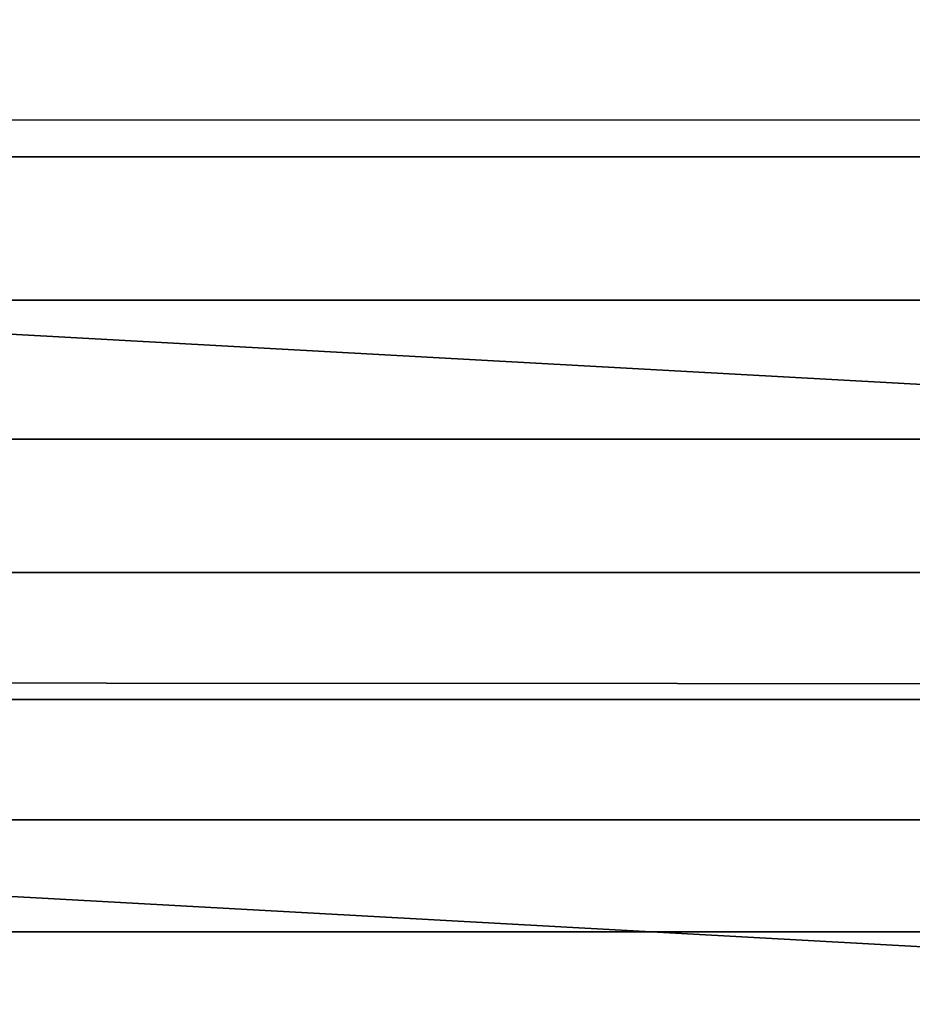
# Model space of a CAD drawing. Header units: metres. Extents: x -28 to 70, y -212 to 27.
# Tile 194 of 220: x 66.53 to 68.13, y -2.6 to -0.83. Entities that reach past the tile are written whole.
import ezdxf

# ---------------------------------------------------------------- set-up
doc = ezdxf.new("R2010")
doc.units = ezdxf.units.M
doc.layers.add('solid_10_261_012_XXX', color=7, linetype='CONTINUOUS')

msp = doc.modelspace()

# ---------------------------------------------------------------- linework, layer by layer
at = {"layer": 'solid_10_261_012_XXX'}
for points in [[(59.5, 0, 94), (68.738998, -0.508068, 94.006454), (68.738998, -1.015809, 94.02581), (59.5, -1.012986, 94.025673)], [(65.238998, -0.817059, 199.90329), (65.238998, -1.08156, 199.828705), (68.738998, -1.081559, 199.828705), (68.738998, -0.817059, 199.90329)], [(59.5, -1.012986, 94.025673), (68.738998, -1.522894, 94.058067), (68.738998, -2.028995, 94.103188), (59.5, -2.023371, 94.102615)], [(59.5, -1.012986, 94.025673), (68.738998, -1.015809, 94.02581), (68.738998, -1.522894, 94.058067)], [(65.238998, -1.08156, 199.828705), (65.238998, -1.339392, 199.733582), (68.738998, -1.339392, 199.733582), (68.738998, -1.081559, 199.828705)], [(65.238998, -1.339392, 199.733582), (65.238998, -1.588967, 199.61853), (68.738998, -1.588967, 199.61853), (68.738998, -1.339392, 199.733582)], [(65.238998, -1.588967, 199.61853), (65.238998, -1.828745, 199.484238), (68.738998, -1.828745, 199.484238), (68.738998, -1.588967, 199.61853)], [(65.238998, -1.828745, 199.484238), (65.238998, -2.057248, 199.331558), (68.738998, -2.057248, 199.331558), (68.738998, -1.828745, 199.484238)], [(59.5, -2.023371, 94.102615), (68.738998, -2.533788, 94.161148), (68.738998, -3.036944, 94.231918), (59.5, -3.028562, 94.230637)], [(59.5, -2.023371, 94.102615), (68.738998, -2.028995, 94.103188), (68.738998, -2.533788, 94.161148)], [(65.238998, -2.057248, 199.331558), (65.238998, -2.273068, 199.161423), (68.738998, -2.273068, 199.161423), (68.738998, -2.057248, 199.331558)], [(65.238998, -2.273068, 199.161423), (65.238998, -2.474874, 198.974869), (68.738998, -2.474874, 198.974869), (68.738998, -2.273068, 199.161423)], [(65.238998, -2.474874, 198.974869), (65.238998, -2.661421, 198.773071), (68.738998, -2.661421, 198.773071), (68.738998, -2.474874, 198.974869)]]:
    msp.add_3dface(points, dxfattribs=at)

doc.saveas('drawing.dxf')
